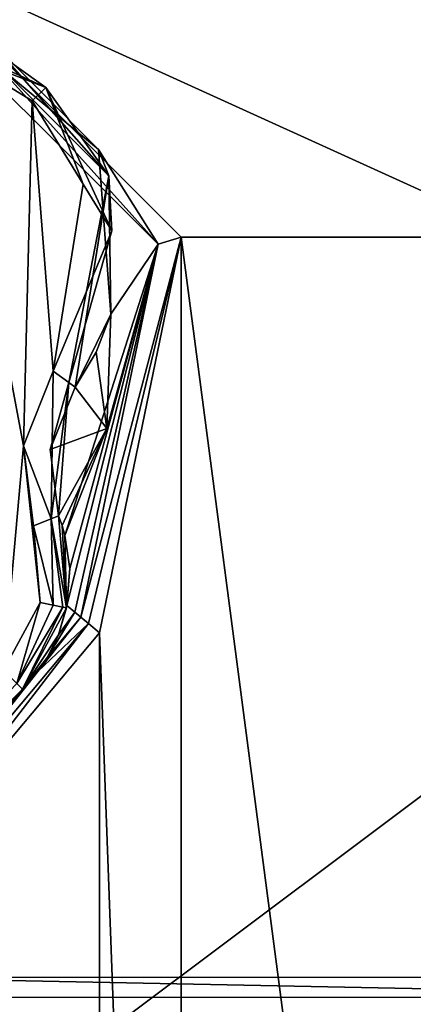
# Model space of a CAD drawing. Header units: metres. Extents: x -205 to 205, y -82 to 82.
# Tile 161 of 256: x -78 to -63, y 20 to 57. Entities that reach past the tile are written whole.
import ezdxf

# ---------------------------------------------------------------- set-up
doc = ezdxf.new("R2010")
doc.units = ezdxf.units.M
doc.layers.add('solid_PRT0003', color=7, linetype='CONTINUOUS')

msp = doc.modelspace()

# ---------------------------------------------------------------- linework, layer by layer
at = {"layer": 'solid_PRT0003'}
for points in [[(-200, -75), (-200, 75), (0, 75)], [(0, -75), (-200, -75), (0, 75)], [(-72.71994, 48.275169, 2.071429), (-82.463348, 59.144897, 1.5), (-82.724831, 58.280056, 2.071429)], [(-59.144897, 48.536655, 1.5), (-48.536644, 59.144901, 1.5), (-82.463348, 59.144897, 1.5)], [(-59.144897, 48.536655, 1.5), (-82.463348, 59.144897, 1.5), (-71.855095, 48.536644, 1.5)], [(-72.71994, 48.275169, 2.071429), (-71.855095, 48.536644, 1.5), (-82.463348, 59.144897, 1.5)], [(-82.724831, 58.280056, 2.071429), (-79.166924, 56.048286, 2.811239), (-74.928299, 51.796955, 2.811233)], [(-72.71994, 48.275169, 2.071429), (-82.724831, 58.280056, 2.071429), (-74.928299, 51.796955, 2.811233)], [(-82.209389, 56.55101, 13.207107), (-80.481613, 55.493019, 13.5), (-76.887108, 54.098812, 13.207107)], [(-82.209389, 56.55101, 13.207107), (-76.887108, 54.098812, 13.207107), (-80.166962, 56.442249, 12.5)], [(-80.166962, 56.442249, 12.5), (-74.544609, 50.818295, 12.5), (-79.166924, 56.048286, 2.811239)], [(-76.887108, 54.098812, 13.207107), (-74.544609, 50.818295, 12.5), (-80.166962, 56.442249, 12.5)], [(-74.544609, 50.818295, 12.5), (-74.928299, 51.796955, 2.811233), (-79.166924, 56.048286, 2.811239)], [(-77.708366, 40.78146, 13.5), (-77.387131, 53.598835, 13.5), (-80.481613, 55.493019, 13.5)], [(-76.887108, 54.098812, 13.207107), (-80.481613, 55.493019, 13.5), (-77.387131, 53.598835, 13.5)], [(-78.456062, 32.45134, 13.5), (-77.708366, 40.78146, 13.5), (-80.481613, 55.493019, 13.5)], [(-76.887108, 54.098812, 13.207107), (-77.387131, 53.598835, 13.5), (-75.493889, 50.50378, 13.5)], [(-76.887108, 54.098812, 13.207107), (-75.493889, 50.50378, 13.5), (-74.436432, 48.775833, 13.207107)], [(-76.887108, 54.098812, 13.207107), (-74.436432, 48.775833, 13.207107), (-74.544609, 50.818295, 12.5)], [(-77.708366, 40.78146, 13.5), (-76.605392, 43.55431, 13.5), (-77.387131, 53.598835, 13.5)], [(-76.605392, 43.55431, 13.5), (-75.493889, 50.50378, 13.5), (-77.387131, 53.598835, 13.5)], [(-72.71994, 48.275169, 2.071429), (-74.928299, 51.796955, 2.811233), (-74.464706, 45.681042, 3.5)], [(-74.544609, 50.818295, 12.5), (-74.464706, 45.681042, 3.5), (-74.928299, 51.796955, 2.811233)], [(-74.436432, 48.775833, 13.207107), (-75.493889, 50.50378, 13.5), (-76.605392, 43.55431, 13.5)], [(-74.544609, 50.818295, 12.5), (-76.033997, 43.137775, 13.207107), (-75.79731, 42.96524, 12.5)], [(-74.436432, 48.775833, 13.207107), (-76.033997, 43.137775, 13.207107), (-74.544609, 50.818295, 12.5)], [(-74.544609, 50.818295, 12.5), (-75.79731, 42.96524, 12.5), (-74.464706, 45.681042, 3.5)], [(-74.436432, 48.775833, 13.207107), (-76.605392, 43.55431, 13.5), (-76.033997, 43.137775, 13.207107)], [(-75.581131, 34.41843, 2.071429), (-71.855095, 48.536644, 1.5), (-72.71994, 48.275169, 2.071429)], [(-75.29847, 34.181252, 1.654846), (-71.855095, 48.536644, 1.5), (-75.581131, 34.41843, 2.071429)], [(-75.29847, 34.181252, 1.654846), (-74.889, 33.837666, 1.5), (-71.855095, 48.536644, 1.5)], [(-71.855095, 48.536644, 1.5), (-74.889, 33.837666, 1.5), (-71.855103, -48.536655, 1.5)], [(-59.144901, -48.536644, 1.5), (-71.855095, 48.536644, 1.5), (-71.855103, -48.536655, 1.5)], [(-59.144897, 48.536655, 1.5), (-71.855095, 48.536644, 1.5), (-59.144901, -48.536644, 1.5)], [(-72.71994, 48.275169, 2.071429), (-76.174629, 37.46006, 3.5), (-75.996132, 36.233322, 3.361274)], [(-72.71994, 48.275169, 2.071429), (-74.617477, 41.424618, 3.5), (-76.174629, 37.46006, 3.5)], [(-72.71994, 48.275169, 2.071429), (-75.996132, 36.233322, 3.361274), (-76.099266, 34.853195, 2.935467)], [(-75.803436, 34.604965, 2.541015), (-72.71994, 48.275169, 2.071429), (-76.099266, 34.853195, 2.935467)], [(-75.803436, 34.604965, 2.541015), (-75.581131, 34.41843, 2.071429), (-72.71994, 48.275169, 2.071429)], [(-72.71994, 48.275169, 2.071429), (-74.464706, 45.681042, 3.5), (-74.617477, 41.424618, 3.5)], [(-75.012733, 44.265156, 3.5), (-74.464706, 45.681042, 3.5), (-75.79731, 42.96524, 12.5)], [(-75.012733, 44.265156, 3.5), (-74.617477, 41.424618, 3.5), (-74.464706, 45.681042, 3.5)], [(-75.012733, 44.265156, 3.5), (-75.79731, 42.96524, 3.5), (-74.617477, 41.424618, 3.5)], [(-75.012733, 44.265156, 3.5), (-75.79731, 42.96524, 12.5), (-75.79731, 42.96524, 3.5)], [(-76.681305, 38.079563, 13.207107), (-76.605392, 43.55431, 13.5), (-77.708366, 40.78146, 13.5)], [(-76.033997, 43.137775, 13.207107), (-76.605392, 43.55431, 13.5), (-76.681305, 38.079563, 13.207107)], [(-76.033997, 43.137775, 13.207107), (-76.408806, 38.186935, 12.5), (-76.716446, 40.654587, 12.5)], [(-76.033997, 43.137775, 13.207107), (-76.716446, 40.654587, 12.5), (-75.79731, 42.96524, 12.5)], [(-76.716446, 40.654587, 3.5), (-74.617477, 41.424618, 3.5), (-75.79731, 42.96524, 3.5)], [(-75.79731, 42.96524, 3.5), (-75.79731, 42.96524, 12.5), (-76.716446, 40.654587, 12.5)], [(-76.716446, 40.654587, 3.5), (-75.79731, 42.96524, 3.5), (-76.716446, 40.654587, 12.5)], [(-76.033997, 43.137775, 13.207107), (-76.681305, 38.079563, 13.207107), (-76.408806, 38.186935, 12.5)], [(-76.716446, 40.654587, 3.5), (-76.408806, 38.186935, 3.5), (-74.617477, 41.424618, 3.5)], [(-76.280136, 37.827202, 3.5), (-74.617477, 41.424618, 3.5), (-76.408806, 38.186935, 3.5)], [(-76.280136, 37.827202, 3.5), (-76.174629, 37.46006, 3.5), (-74.617477, 41.424618, 3.5)], [(-78.456062, 32.45134, 13.5), (-77.095886, 34.969063, 13.5), (-77.708366, 40.78146, 13.5)], [(-77.095886, 34.969063, 13.5), (-77.339119, 37.820175, 13.5), (-77.708366, 40.78146, 13.5)], [(-76.681305, 38.079563, 13.207107), (-77.708366, 40.78146, 13.5), (-77.339119, 37.820175, 13.5)], [(-76.716446, 40.654587, 3.5), (-76.408806, 38.186935, 12.5), (-76.408806, 38.186935, 3.5)], [(-76.716446, 40.654587, 3.5), (-76.716446, 40.654587, 12.5), (-76.408806, 38.186935, 12.5)], [(-76.681305, 38.079563, 13.207107), (-77.339119, 37.820175, 13.5), (-76.606369, 34.867229, 13.366025)], [(-76.681305, 38.079563, 13.207107), (-76.116844, 34.7654, 12.5), (-76.408806, 38.186935, 12.5)], [(-76.681305, 38.079563, 13.207107), (-76.248016, 34.792683, 13), (-76.116844, 34.7654, 12.5)], [(-76.681305, 38.079563, 13.207107), (-76.606369, 34.867229, 13.366025), (-76.248016, 34.792683, 13)], [(-76.116844, 34.7654, 12.5), (-76.280136, 37.827202, 3.5), (-76.408806, 38.186935, 3.5)], [(-76.408806, 38.186935, 12.5), (-76.116844, 34.7654, 12.5), (-76.408806, 38.186935, 3.5)], [(-76.606369, 34.867229, 13.366025), (-77.339119, 37.820175, 13.5), (-77.095886, 34.969063, 13.5)], [(-76.116844, 34.7654, 12.5), (-76.174629, 37.46006, 3.5), (-76.280136, 37.827202, 3.5)], [(-76.116844, 34.7654, 12.5), (-75.996132, 36.233322, 3.361274), (-76.174629, 37.46006, 3.5)], [(-76.116844, 34.7654, 12.5), (-76.099266, 34.853195, 2.935467), (-75.996132, 36.233322, 3.361274)], [(-77.956131, 31.951269, 13.207107), (-77.095886, 34.969063, 13.5), (-78.456062, 32.45134, 13.5)], [(-76.606369, 34.867229, 13.366025), (-77.095886, 34.969063, 13.5), (-77.956131, 31.951269, 13.207107)], [(-76.606369, 34.867229, 13.366025), (-77.956131, 31.951269, 13.207107), (-76.248016, 34.792683, 13)], [(-76.248016, 34.792683, 13), (-77.956131, 31.951269, 13.207107), (-77.749054, 31.744133, 12.5)], [(-76.248016, 34.792683, 13), (-77.749054, 31.744133, 12.5), (-76.116844, 34.7654, 12.5)], [(-76.116844, 34.7654, 12.5), (-77.749054, 31.744133, 12.5), (-76.415398, 33.771168, 2.451125)], [(-76.415398, 33.771168, 2.451125), (-75.803436, 34.604965, 2.541015), (-76.099266, 34.853195, 2.935467)], [(-76.116844, 34.7654, 12.5), (-76.415398, 33.771168, 2.451125), (-76.099266, 34.853195, 2.935467)], [(-77.183762, 32.397171, 1.945158), (-75.29847, 34.181252, 1.654846), (-75.581131, 34.41843, 2.071429)], [(-76.824722, 32.936375, 2.071429), (-77.183762, 32.397171, 1.945158), (-75.581131, 34.41843, 2.071429)], [(-76.824722, 32.936375, 2.071429), (-75.581131, 34.41843, 2.071429), (-75.803436, 34.604965, 2.541015)], [(-76.415398, 33.771168, 2.451125), (-76.824722, 32.936375, 2.071429), (-75.803436, 34.604965, 2.541015)], [(-83.449585, 24.467134, 1.654846), (-83.040115, 24.12355, 1.5), (-75.29847, 34.181252, 1.654846)], [(-83.449585, 24.467134, 1.654846), (-75.29847, 34.181252, 1.654846), (-77.183762, 32.397171, 1.945158)], [(-75.29847, 34.181252, 1.654846), (-83.040115, 24.12355, 1.5), (-74.889, 33.837666, 1.5)], [(-74.889, 33.837666, 1.5), (-83.040115, 24.12355, 1.5), (-74.889, -33.837666, 1.5)], [(-76.415398, 33.771168, 2.451125), (-77.749054, 31.744133, 12.5), (-76.824722, 32.936375, 2.071429)], [(-74.889, 33.837666, 1.5), (-74.889, -33.837666, 1.5), (-71.855103, -48.536655, 1.5)], [(-77.749054, 31.744133, 12.5), (-77.183762, 32.397171, 1.945158), (-76.824722, 32.936375, 2.071429)], [(-83.449585, 24.467134, 1.654846), (-77.183762, 32.397171, 1.945158), (-77.749054, 31.744133, 1.965598)], [(-77.749054, 31.744133, 12.5), (-77.749054, 31.744133, 1.965598), (-77.183762, 32.397171, 1.945158)], [(-77.956131, 31.951269, 13.207107), (-87.028557, 22.467281, 12.5), (-77.749054, 31.744133, 12.5)], [(-87.028557, 22.467281, 12.5), (-77.992569, 31.500692, 2.016398), (-77.749054, 31.744133, 1.965598)], [(-77.749054, 31.744133, 12.5), (-87.028557, 22.467281, 12.5), (-77.749054, 31.744133, 1.965598)], [(-77.992569, 31.500692, 2.016398), (-83.449585, 24.467134, 1.654846), (-77.749054, 31.744133, 1.965598)], [(-83.040115, 24.12355, 1.5), (-83.040115, -24.12355, 1.5), (-74.889, -33.837666, 1.5)], [(-46.486355, 21.042192, 32.161251), (-84.486351, 21.047613, 32.161251), (-84.488007, 9.465372, 44.801189)], [(-46.486355, 21.042192, 32.161251), (-84.488007, 9.465372, 44.801189), (-46.488007, 9.459927, 44.801201)], [(-46.486462, 20.294476, 15.033574), (-84.486458, 20.299887, 15.033551), (-84.486351, 21.047613, 32.161251)], [(-46.486462, 20.294476, 15.033574), (-84.486351, 21.047613, 32.161251), (-46.486355, 21.042192, 32.161251)], [(-46.488262, 7.654329, 3.450885), (-84.488266, 7.659751, 3.450885), (-84.486458, 20.299887, 15.033551)], [(-46.486462, 20.294476, 15.033574), (-46.488262, 7.654329, 3.450885), (-84.486458, 20.299887, 15.033551)]]:
    msp.add_3dface(points, dxfattribs=at)

doc.saveas('drawing.dxf')
